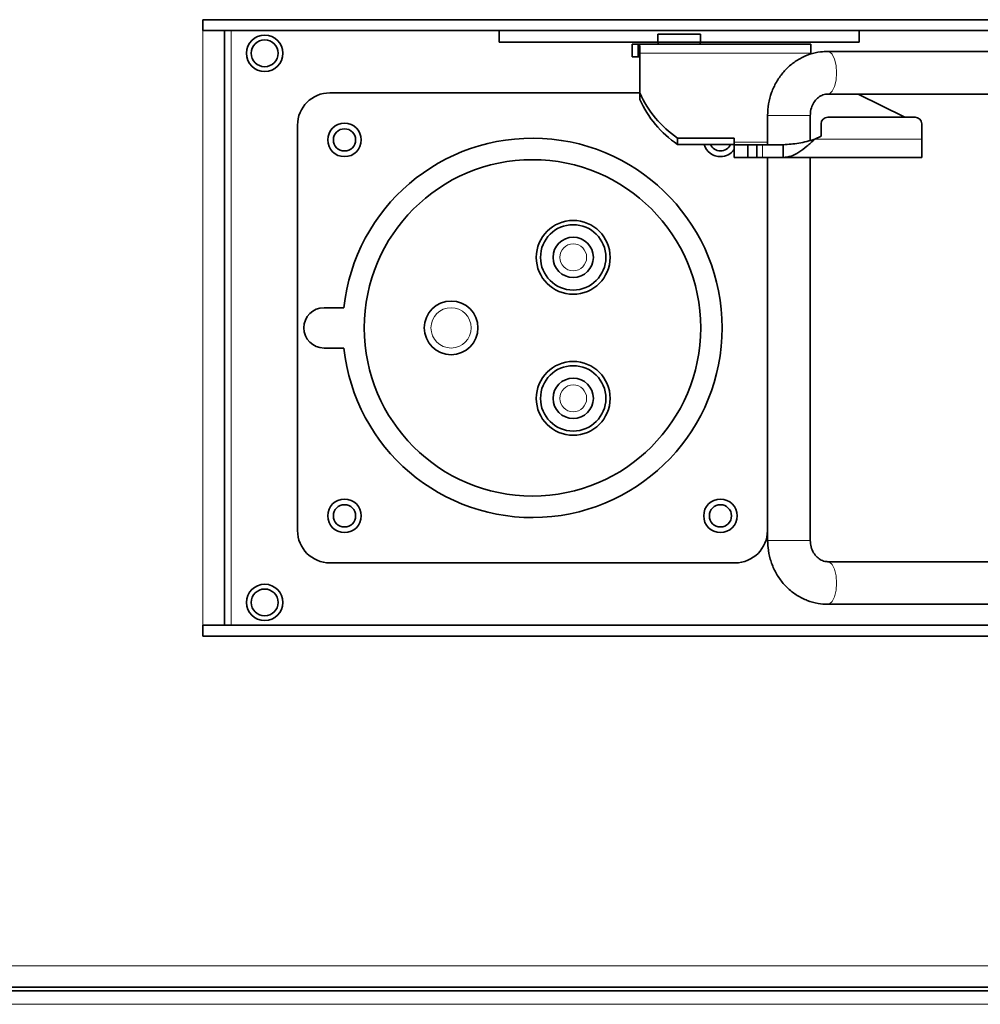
# Model space of a CAD drawing. Header units: millimetres. Extents: x 0 to 1118, y 0 to 864.
# Tile 36 of 172: x 330 to 366, y 315 to 352. Entities that reach past the tile are written whole.
import ezdxf

# ---------------------------------------------------------------- set-up
doc = ezdxf.new("R2010")
doc.units = ezdxf.units.MM

msp = doc.modelspace()

# ---------------------------------------------------------------- linework, layer by layer
at = {"color": 7, "linetype": 'Continuous', "lineweight": 35}
for p, q in [((336.658, 351.682), (386.456, 351.682)), ((336.658, 351.282), (336.658, 351.682)), ((386.456, 351.282), (336.658, 351.282)), ((337.458, 329.132), (337.458, 351.282)), ((337.46, 329.132), (337.46, 351.282)), ((347.695, 350.845), (347.695, 351.282)), ((361.095, 350.845), (361.095, 351.282)), ((353.601, 351.145), (355.188, 351.145)), ((353.601, 351.145), (353.601, 350.845)), ((355.188, 351.145), (355.188, 350.845)), ((347.695, 350.845), (353.601, 350.845)), ((352.645, 350.776), (352.645, 350.301)), ((352.863, 350.776), (352.645, 350.776)), ((359.298, 350.776), (352.863, 350.776)), ((352.863, 350.301), (352.863, 350.776)), ((352.929, 350.685), (352.929, 350.437)), ((355.188, 350.846), (353.601, 350.846)), ((353.607, 350.846), (353.607, 350.776)), ((355.182, 350.776), (355.182, 350.846)), ((355.188, 350.845), (361.095, 350.845)), ((359.298, 350.437), (359.298, 350.776)), ((370.368, 350.501), (359.93, 350.501)), ((352.863, 350.301), (352.645, 350.301)), ((352.929, 348.953), (352.929, 350.437)), ((352.929, 348.957), (341.388, 348.957)), ((352.929, 348.716), (352.929, 348.953)), ((359.93, 348.913), (370.368, 348.913)), ((362.8, 348.051), (361.06, 348.913)), ((357.689, 348.12), (357.689, 347.026)), ((359.277, 347.189), (359.277, 348.12)), ((363.177, 348.051), (359.927, 348.051)), ((340.182, 347.752), (340.182, 332.663)), ((359.677, 347.342), (359.677, 347.801)), ((363.427, 347.801), (363.427, 347.231)), ((356.444, 347.275), (354.329, 347.275)), ((354.329, 347.275), (354.329, 347.038)), ((356.444, 347.127), (356.444, 347.275)), ((359.677, 347.342), (359.445, 347.231)), ((363.427, 347.231), (363.427, 346.551)), ((356.444, 347.038), (354.329, 347.038)), ((356.444, 347.127), (356.444, 347.026)), ((356.444, 347.026), (356.444, 346.551)), ((356.953, 347.026), (356.444, 347.026)), ((356.953, 347.026), (356.953, 346.551)), ((357.282, 347.026), (356.953, 347.026)), ((357.282, 347.026), (357.282, 346.551)), ((357.282, 347.026), (357.503, 347.026)), ((358.264, 347.026), (357.503, 347.026)), ((358.264, 347.026), (358.264, 346.551)), ((356.953, 346.551), (356.444, 346.551)), ((357.282, 346.551), (356.953, 346.551)), ((357.503, 346.551), (357.282, 346.551)), ((358.264, 346.551), (357.503, 346.551)), ((357.682, 332.663), (357.682, 346.551)), ((357.689, 346.551), (357.689, 332.295)), ((358.264, 346.551), (363.427, 346.551)), ((359.277, 332.295), (359.277, 346.551)), ((341.91, 340.957), (341.17, 340.957)), ((341.17, 339.457), (341.91, 339.457)), ((341.388, 331.457), (356.477, 331.457)), ((370.368, 331.501), (359.93, 331.501)), ((359.93, 329.913), (370.368, 329.913)), ((336.658, 328.732), (336.658, 329.132)), ((336.658, 329.132), (386.456, 329.132)), ((386.456, 328.732), (336.658, 328.732)), ((208.521, 315.657), (393.173, 315.657)), ((208.885, 315.52), (392.81, 315.52))]:
    msp.add_line(p, q, dxfattribs=at)
at = {"color": 7, "linetype": 'Continuous', "lineweight": 18}
for p, q in [((336.658, 329.132), (336.658, 351.282)), ((337.71, 329.132), (337.71, 351.282)), ((359.298, 350.437), (352.929, 350.437)), ((357.689, 348.12), (358.809, 348.12)), ((358.809, 348.12), (359.277, 348.12)), ((359.445, 347.231), (363.427, 347.231)), ((357.689, 347.127), (356.444, 347.127)), ((357.503, 347.026), (357.503, 346.551)), ((357.689, 332.295), (358.809, 332.295)), ((358.809, 332.295), (359.277, 332.295)), ((208.521, 316.457), (393.173, 316.457)), ((208.885, 315.645), (392.81, 315.645)), ((208.885, 315.02), (392.81, 315.02))]:
    msp.add_line(p, q, dxfattribs=at)
at = {"color": 7, "linetype": 'Continuous', "lineweight": 18, "flags": 128}
for points in [[(359.93, 350.501), (359.987, 350.489), (360.093, 350.395), (360.18, 350.217), (360.237, 349.979), (360.257, 349.707)], [(360.257, 349.707), (360.237, 349.436), (360.18, 349.197), (360.093, 349.02), (359.987, 348.926), (359.93, 348.913)], [(360.257, 330.707), (360.237, 330.979), (360.18, 331.217), (360.093, 331.395), (359.987, 331.489), (359.93, 331.501)], [(359.93, 329.913), (359.987, 329.926), (360.093, 330.02), (360.18, 330.197), (360.237, 330.436), (360.257, 330.707)]]:
    msp.add_lwpolyline(points, dxfattribs=at)
at = {"color": 7, "linetype": 'Continuous', "lineweight": 18}
for centre, radius in [((338.96, 350.432), 0.678), ((350.448, 342.832), 0.5), ((345.901, 340.207), 0.75), ((350.448, 337.582), 0.5), ((338.96, 329.982), 0.678)]:
    msp.add_circle(centre, radius, dxfattribs=at)
at = {"color": 7, "linetype": 'Continuous', "lineweight": 35}
for centre, radius in [((338.96, 350.432), 0.677), ((338.96, 350.432), 0.5), ((341.932, 347.207), 0.625), ((341.932, 347.207), 0.413), ((348.932, 340.207), 6.263), ((350.448, 342.832), 1.375), ((350.448, 342.832), 1.217), ((350.448, 342.832), 0.75), ((345.901, 340.207), 1), ((350.448, 337.582), 1.375), ((350.448, 337.582), 1.217), ((350.448, 337.582), 0.75), ((341.932, 333.207), 0.625), ((355.932, 333.207), 0.625), ((341.932, 333.207), 0.413), ((355.932, 333.207), 0.413), ((338.96, 329.982), 0.677), ((338.96, 329.982), 0.5)]:
    msp.add_circle(centre, radius, dxfattribs=at)
for centre, radius, start, end in [((341.388, 347.752), 1.206, 90, 180), ((356.563, 350.564), 3.975, 203.8988, 235.8083), ((356.563, 350.326), 3.975, 203.8988, 235.8083), ((359.927, 347.801), 0.25, 90, 180), ((363.177, 347.801), 0.25, 0, 90), ((348.932, 340.207), 7.063, 186.096, 173.904), ((355.932, 347.207), 0.625, 195.7156, 270), ((355.932, 347.207), 0.412, 204.2299, 335.7701), ((355.932, 347.207), 0.625, 270, 324.9631), ((341.17, 340.207), 0.75, 90, 270), ((341.388, 332.663), 1.206, 180, 270), ((356.477, 332.663), 1.206, 270, 0)]:
    msp.add_arc(centre, radius, start, end, dxfattribs=at)
for points in [[(352.863, 350.776), (352.874, 350.772), (352.896, 350.764), (352.918, 350.711), (352.929, 350.685)], [(352.863, 350.301), (352.874, 350.3), (352.896, 350.297), (352.918, 350.281), (352.929, 350.274)], [(358.264, 347.026), (358.461, 347.039), (358.854, 347.065), (359.248, 347.175), (359.445, 347.231)], [(358.264, 346.551), (358.363, 346.561), (358.559, 346.581), (358.854, 346.739), (359.15, 346.963), (359.346, 347.142), (359.445, 347.231)]]:
    msp.add_open_spline(points, degree=3, dxfattribs=at)
for points, knots in [([(359.93, 350.501), (359.84, 350.498), (359.614, 350.489), (359.259, 350.405), (358.882, 350.24), (358.54, 350.005), (358.244, 349.708), (358.002, 349.36), (357.824, 348.969), (357.71, 348.551), (357.696, 348.263), (357.689, 348.12)], [0, 0, 0, 0, 0.075847, 0.190308, 0.30471, 0.419328, 0.534448, 0.650243, 0.766763, 0.88396, 1, 1, 1, 1]), ([(359.277, 348.12), (359.278, 348.153), (359.282, 348.267), (359.328, 348.455), (359.436, 348.654), (359.583, 348.802), (359.753, 348.896), (359.87, 348.908), (359.93, 348.913)], [0, 0, 0, 0, 0.074312, 0.250851, 0.428551, 0.609454, 0.797931, 1, 1, 1, 1]), ([(357.689, 332.295), (357.692, 332.205), (357.7, 331.969), (357.776, 331.593), (357.933, 331.184), (358.159, 330.813), (358.446, 330.491), (358.785, 330.231), (359.161, 330.044), (359.548, 329.933), (359.808, 329.92), (359.93, 329.913)], [0, 0, 0, 0, 0.07283, 0.191152, 0.309742, 0.428293, 0.546557, 0.664272, 0.781227, 0.897324, 1, 1, 1, 1]), ([(359.93, 331.501), (359.908, 331.502), (359.826, 331.505), (359.688, 331.548), (359.526, 331.66), (359.392, 331.829), (359.296, 332.046), (359.283, 332.212), (359.277, 332.295)], [0, 0, 0, 0, 0.0749437, 0.2754436, 0.4593406, 0.633869, 0.8183195, 1, 1, 1, 1])]:
    msp.add_open_spline(points, degree=3, knots=knots, dxfattribs=at)

doc.saveas('drawing.dxf')
